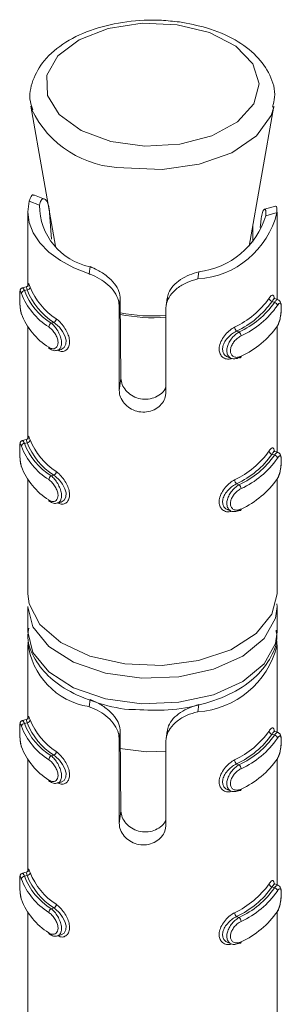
# Model space of a CAD drawing. Header units: millimetres. Extents: x -480 to 1549, y -2911 to -293.
# Tile 35 of 106: x -284.48 to -276.08, y -1755.77 to -1724.19. Entities that reach past the tile are written whole.
import ezdxf

# ---------------------------------------------------------------- set-up
doc = ezdxf.new("R2010")
doc.units = ezdxf.units.MM

msp = doc.modelspace()

# ---------------------------------------------------------------- linework, layer by layer
at = {"color": 7, "linetype": 'Continuous', "lineweight": 15}
for p, q in [((-284.116, -1726.969), (-283.327, -1731.453)), ((-284.094, -1727.068), (-284.116, -1726.969)), ((-277.107, -1731.453), (-276.319, -1726.969)), ((-283.68, -1729.945), (-284.002, -1729.816)), ((-284.171, -1730.009), (-283.841, -1730.141)), ((-276.268, -1730.174), (-276.619, -1730.27)), ((-284.217, -1730.358), (-284.217, -1732.721)), ((-283.456, -1731.23), (-283.517, -1730.385)), ((-276.217, -1730.381), (-276.581, -1730.48)), ((-276.217, -1733.162), (-276.217, -1730.362)), ((-276.988, -1730.777), (-276.988, -1731.331)), ((-276.741, -1730.702), (-276.753, -1730.857)), ((-282.252, -1732.346), (-282.219, -1732.114)), ((-278.763, -1732.509), (-278.731, -1732.277)), ((-284.27, -1732.759), (-284.388, -1732.792)), ((-284.238, -1732.861), (-284.323, -1732.884)), ((-281.282, -1733.4), (-281.247, -1733.148)), ((-281.282, -1736.09), (-281.282, -1733.4)), ((-281.247, -1733.148), (-281.227, -1735.699)), ((-279.745, -1733.128), (-279.78, -1733.376)), ((-276.377, -1733.228), (-276.3, -1733.259)), ((-276.18, -1733.177), (-276.289, -1733.133)), ((-279.787, -1733.47), (-279.787, -1736.16)), ((-284.217, -1734.044), (-284.217, -1737.621)), ((-283.381, -1733.904), (-283.466, -1733.927)), ((-276.217, -1738.061), (-276.217, -1734.031)), ((-277.514, -1734.178), (-277.437, -1734.209)), ((-283.267, -1734.799), (-283.148, -1734.767)), ((-277.797, -1735.012), (-277.687, -1735.056)), ((-281.282, -1736.09), (-281.227, -1735.699)), ((-284.27, -1737.658), (-284.388, -1737.691)), ((-284.238, -1737.76), (-284.323, -1737.783)), ((-276.377, -1738.127), (-276.3, -1738.158)), ((-276.18, -1738.076), (-276.289, -1738.032)), ((-284.217, -1738.943), (-284.217, -1742.606)), ((-283.381, -1738.803), (-283.466, -1738.826)), ((-277.514, -1739.078), (-277.437, -1739.108)), ((-276.217, -1742.606), (-276.217, -1738.93)), ((-283.267, -1739.699), (-283.148, -1739.666)), ((-277.797, -1739.911), (-277.687, -1739.955)), ((-284.217, -1743.014), (-284.217, -1743.83)), ((-276.22, -1742.931), (-276.217, -1743.014)), ((-276.217, -1743.83), (-276.217, -1743.014)), ((-284.217, -1744.239), (-284.217, -1746.603)), ((-276.217, -1747.043), (-276.217, -1744.243)), ((-282.252, -1746.227), (-282.219, -1745.996)), ((-278.763, -1746.39), (-278.731, -1746.159)), ((-284.27, -1746.64), (-284.388, -1746.673)), ((-284.238, -1746.742), (-284.323, -1746.765)), ((-281.282, -1747.281), (-281.247, -1747.03)), ((-281.282, -1749.971), (-281.282, -1747.281)), ((-281.247, -1747.03), (-281.227, -1749.581)), ((-279.745, -1747.009), (-279.78, -1747.257)), ((-276.377, -1747.109), (-276.3, -1747.14)), ((-276.18, -1747.058), (-276.289, -1747.014)), ((-279.787, -1747.351), (-279.787, -1750.041)), ((-284.217, -1747.925), (-284.217, -1751.502)), ((-283.381, -1747.785), (-283.466, -1747.808)), ((-276.217, -1751.942), (-276.217, -1747.912)), ((-277.514, -1748.059), (-277.437, -1748.09)), ((-283.267, -1748.681), (-283.148, -1748.648)), ((-277.797, -1748.893), (-277.687, -1748.937)), ((-281.282, -1749.971), (-281.227, -1749.581)), ((-284.27, -1751.54), (-284.388, -1751.572)), ((-284.238, -1751.641), (-284.323, -1751.664)), ((-276.377, -1752.009), (-276.3, -1752.039)), ((-276.18, -1751.957), (-276.289, -1751.914)), ((-284.217, -1752.824), (-284.217, -1756.487)), ((-283.381, -1752.684), (-283.466, -1752.708)), ((-277.514, -1752.959), (-277.437, -1752.989)), ((-276.217, -1756.487), (-276.217, -1752.811)), ((-283.267, -1753.58), (-283.148, -1753.547)), ((-277.797, -1753.792), (-277.687, -1753.836))]:
    msp.add_line(p, q, dxfattribs=at)
at = {"color": 7, "linetype": 'Continuous', "lineweight": 15, "flags": 128}
for points in [[(-279.419, -1724.353), (-280.544, -1724.307), (-281.632, -1724.475), (-282.568, -1724.838), (-283.249, -1725.357), (-283.601, -1725.975), (-283.586, -1726.625), (-283.207, -1727.238), (-282.503, -1727.746), (-281.552, -1728.095), (-280.456, -1728.246), (-279.334, -1728.184), (-278.308, -1727.915), (-277.489, -1727.469), (-276.965, -1726.893), (-276.794, -1726.25), (-276.994, -1725.609), (-277.543, -1725.041), (-278.382, -1724.607), (-279.419, -1724.353)], [(-284.171, -1730.009), (-284.217, -1730.351), (-284.175, -1730.693), (-284.045, -1731.027), (-283.831, -1731.347), (-283.538, -1731.645), (-283.171, -1731.915), (-282.739, -1732.15), (-282.252, -1732.346)], [(-276.286, -1733.14), (-276.309, -1733.137), (-276.353, -1733.188), (-276.377, -1733.228), (-276.377, -1733.228), (-276.377, -1733.228)], [(-283.148, -1734.766), (-283.051, -1734.709), (-282.995, -1734.603), (-282.988, -1734.474), (-283.025, -1734.336), (-283.098, -1734.196), (-283.202, -1734.06), (-283.326, -1733.944), (-283.381, -1733.904), (-283.381, -1733.904), (-283.381, -1733.904)], [(-277.372, -1734.988), (-277.373, -1735.003), (-277.377, -1735.016), (-277.383, -1735.026), (-277.391, -1735.033), (-277.401, -1735.036), (-277.412, -1735.036), (-277.424, -1735.032), (-277.437, -1735.025)], [(-276.286, -1738.039), (-276.309, -1738.036), (-276.353, -1738.087), (-276.377, -1738.127), (-276.377, -1738.127), (-276.377, -1738.127)], [(-283.148, -1739.666), (-283.051, -1739.608), (-282.995, -1739.503), (-282.988, -1739.373), (-283.025, -1739.235), (-283.098, -1739.095), (-283.202, -1738.959), (-283.326, -1738.843), (-283.381, -1738.803), (-283.381, -1738.803), (-283.381, -1738.803)], [(-277.372, -1739.887), (-277.373, -1739.902), (-277.377, -1739.915), (-277.383, -1739.925), (-277.391, -1739.932), (-277.401, -1739.935), (-277.412, -1739.935), (-277.424, -1739.932), (-277.437, -1739.925)], [(-284.217, -1742.606), (-284.177, -1742.931), (-283.831, -1743.595), (-283.159, -1744.17), (-282.221, -1744.604), (-281.102, -1744.858), (-279.903, -1744.908), (-278.733, -1744.75), (-277.697, -1744.399), (-276.888, -1743.885), (-276.379, -1743.257), (-276.217, -1742.606)], [(-276.286, -1747.021), (-276.309, -1747.018), (-276.353, -1747.069), (-276.377, -1747.109), (-276.377, -1747.109), (-276.377, -1747.109)], [(-281.264, -1747.57), (-280.403, -1747.673), (-279.787, -1747.659)], [(-283.148, -1748.648), (-283.051, -1748.59), (-282.995, -1748.485), (-282.988, -1748.355), (-283.025, -1748.217), (-283.098, -1748.077), (-283.202, -1747.941), (-283.326, -1747.825), (-283.381, -1747.785), (-283.381, -1747.785), (-283.381, -1747.785)], [(-277.372, -1748.869), (-277.373, -1748.884), (-277.377, -1748.897), (-277.383, -1748.907), (-277.391, -1748.914), (-277.401, -1748.917), (-277.412, -1748.917), (-277.424, -1748.914), (-277.437, -1748.907)], [(-276.286, -1751.92), (-276.309, -1751.917), (-276.353, -1751.968), (-276.377, -1752.009), (-276.377, -1752.009), (-276.377, -1752.009)], [(-283.148, -1753.547), (-283.051, -1753.489), (-282.995, -1753.384), (-282.988, -1753.254), (-283.025, -1753.116), (-283.098, -1752.976), (-283.202, -1752.84), (-283.326, -1752.724), (-283.381, -1752.684), (-283.381, -1752.684), (-283.381, -1752.684)], [(-277.372, -1753.768), (-277.373, -1753.783), (-277.377, -1753.796), (-277.383, -1753.806), (-277.391, -1753.813), (-277.401, -1753.817), (-277.412, -1753.817), (-277.424, -1753.813), (-277.437, -1753.806)]]:
    msp.add_lwpolyline(points, dxfattribs=at)
at = {"color": 8, "linetype": 'Continuous', "lineweight": 15, "flags": 128}
for points in [[(-276.323, -1726.995), (-276.407, -1727.268), (-276.875, -1727.922), (-277.671, -1728.46), (-278.716, -1728.83), (-279.908, -1728.996), (-281.13, -1728.941)], [(-284.387, -1732.798), (-284.371, -1732.798), (-284.336, -1732.854), (-284.323, -1732.884), (-284.323, -1732.884), (-284.323, -1732.884)], [(-284.387, -1737.697), (-284.371, -1737.697), (-284.336, -1737.753), (-284.323, -1737.783), (-284.323, -1737.783), (-284.323, -1737.783)], [(-276.217, -1743.014), (-276.269, -1743.383), (-276.632, -1744.038), (-277.315, -1744.603), (-278.255, -1745.026), (-279.369, -1745.271), (-280.559, -1745.315), (-281.719, -1745.154), (-282.745, -1744.804), (-283.546, -1744.294), (-284.052, -1743.671), (-284.217, -1743.024)], [(-284.217, -1743.83), (-284.052, -1744.487), (-283.546, -1745.111), (-282.745, -1745.62), (-281.719, -1745.971), (-280.559, -1746.131), (-279.369, -1746.087), (-278.255, -1745.843), (-277.315, -1745.419), (-276.632, -1744.855), (-276.269, -1744.199), (-276.217, -1743.83)], [(-284.387, -1746.679), (-284.371, -1746.679), (-284.336, -1746.735), (-284.323, -1746.765), (-284.323, -1746.765), (-284.323, -1746.765)], [(-284.387, -1751.578), (-284.371, -1751.578), (-284.336, -1751.634), (-284.323, -1751.664), (-284.323, -1751.664), (-284.323, -1751.664)]]:
    msp.add_lwpolyline(points, dxfattribs=at)
at = {"color": 8, "linetype": 'Continuous', "lineweight": 15}
for centre, radius, start, end in [((-281.13, -1725.658), 3.282, 205.4321, 269.9984), ((-280.217, -1728.675), 5.077, 258.2002, 274.86), ((-280.217, -1728.612), 5.085, 258.2431, 274.8539)]:
    msp.add_arc(centre, radius, start, end, dxfattribs=at)
at = {"color": 7, "linetype": 'Continuous', "lineweight": 15}
for centre, radius, start, end in [((-281.832, -1730.144), 2.009, 179.9184, 258.8843), ((-278.931, -1729.721), 2.792, 273.4424, 346.3433), ((-279.018, -1729.749), 2.545, 276.4826, 343.3028), ((-284.244, -1732.756), 0.104, 273.1711, 353.7431), ((-282.144, -1731.981), 2.146, 201.5262, 237.2758), ((-284.318, -1732.987), 0.104, 92.542, 173.7612), ((-282.411, -1732.221), 2.147, 200.5911, 238.211), ((-282.363, -1732.148), 2.093, 200.5897, 238.2133), ((-282.192, -1732.054), 2.199, 201.5268, 237.2762), ((-278.766, -1731.507), 2.809, 294.9865, 324.7987), ((-278.73, -1731.568), 2.88, 294.9902, 324.7957), ((-278.56, -1731.711), 2.739, 294.2026, 325.5832), ((-278.523, -1731.772), 2.809, 294.2036, 325.5826), ((-276.356, -1733.115), 0.115, 185.5913, 259.586), ((-276.32, -1733.371), 0.114, 5.6352, 80.2189), ((-282.411, -1732.874), 2.147, 200.5911, 238.211), ((-283.399, -1734.054), 0.144, 117.8164, 176.7658), ((-283.446, -1733.777), 0.142, 297.1347, 356.6689), ((-278.523, -1732.426), 2.809, 294.2036, 325.5826), ((-277.416, -1734.047), 0.163, 182.1529, 233.4536), ((-277.537, -1734.34), 0.165, 2.0502, 52.6707), ((-283.491, -1734.703), 0.0516, 175.3733, 235.5816), ((-284.318, -1737.887), 0.104, 92.571, 173.7473), ((-282.363, -1737.047), 2.093, 200.5897, 238.2133), ((-284.244, -1737.656), 0.104, 273.1507, 353.7485), ((-282.192, -1736.953), 2.199, 201.5268, 237.2762), ((-282.144, -1736.88), 2.146, 201.5262, 237.2758), ((-282.411, -1737.12), 2.147, 200.5911, 238.211), ((-278.766, -1736.406), 2.809, 294.9865, 324.7987), ((-278.73, -1736.467), 2.88, 294.9902, 324.7957), ((-276.356, -1738.014), 0.115, 185.5856, 259.6052), ((-278.56, -1736.61), 2.739, 294.2026, 325.5832), ((-278.523, -1736.672), 2.809, 294.2036, 325.5826), ((-276.32, -1738.271), 0.114, 5.6489, 80.1915), ((-282.411, -1737.773), 2.147, 200.5911, 238.211), ((-283.446, -1738.677), 0.142, 297.118, 356.6748), ((-283.399, -1738.953), 0.144, 117.8398, 176.7531), ((-277.416, -1738.946), 0.163, 182.1471, 233.4686), ((-278.523, -1737.325), 2.809, 294.2036, 325.5826), ((-277.537, -1739.24), 0.165, 2.0621, 52.6499), ((-283.491, -1739.603), 0.0517, 175.3965, 235.5352), ((-281.887, -1743.913), 2.342, 186.1739, 261.0324), ((-278.931, -1743.603), 2.792, 273.4424, 346.3433), ((-284.244, -1746.638), 0.104, 273.1507, 353.7485), ((-282.144, -1745.862), 2.146, 201.5262, 237.2758), ((-284.318, -1746.869), 0.104, 92.5505, 173.7526), ((-282.411, -1746.102), 2.147, 200.5911, 238.211), ((-282.363, -1746.029), 2.093, 200.5897, 238.2133), ((-282.192, -1745.935), 2.199, 201.5268, 237.2762), ((-278.766, -1745.388), 2.809, 294.9865, 324.7987), ((-278.73, -1745.449), 2.88, 294.9902, 324.7957), ((-278.56, -1745.592), 2.739, 294.2026, 325.5832), ((-278.523, -1745.654), 2.809, 294.2036, 325.5826), ((-276.356, -1746.996), 0.115, 185.5856, 259.6052), ((-276.32, -1747.252), 0.114, 5.6433, 80.2108), ((-282.411, -1746.755), 2.147, 200.5911, 238.211), ((-283.399, -1747.935), 0.144, 117.8232, 176.759), ((-283.446, -1747.659), 0.142, 297.118, 356.6748), ((-277.416, -1747.928), 0.163, 182.1471, 233.4686), ((-278.523, -1746.307), 2.809, 294.2036, 325.5826), ((-277.537, -1748.222), 0.165, 2.0563, 52.6647), ((-283.491, -1748.585), 0.0516, 175.3621, 235.5929), ((-284.318, -1751.768), 0.104, 92.542, 173.7612), ((-282.363, -1750.928), 2.093, 200.5897, 238.2133), ((-284.244, -1751.537), 0.104, 273.1711, 353.7431), ((-282.192, -1750.834), 2.199, 201.5268, 237.2762), ((-282.144, -1750.761), 2.146, 201.5262, 237.2758), ((-282.411, -1751.001), 2.147, 200.5911, 238.211), ((-278.766, -1750.288), 2.809, 294.9865, 324.7987), ((-278.73, -1750.348), 2.88, 294.9902, 324.7957), ((-278.56, -1750.491), 2.739, 294.2026, 325.5832), ((-276.356, -1751.896), 0.115, 185.5913, 259.586), ((-276.32, -1752.152), 0.114, 5.6352, 80.2189), ((-278.523, -1750.553), 2.809, 294.2036, 325.5826), ((-282.411, -1751.655), 2.147, 200.5911, 238.211), ((-283.446, -1752.558), 0.142, 297.1347, 356.6689), ((-283.399, -1752.835), 0.144, 117.8164, 176.7658), ((-277.416, -1752.828), 0.163, 182.1529, 233.4536), ((-277.537, -1753.121), 0.165, 2.0502, 52.6707), ((-278.523, -1751.206), 2.809, 294.2036, 325.5826), ((-283.491, -1753.484), 0.0516, 175.3733, 235.5816)]:
    msp.add_arc(centre, radius, start, end, dxfattribs=at)
for points, knots in [([(-279.351, -1724.266), (-279.543, -1724.245), (-280.1, -1724.184), (-281.051, -1724.23), (-282.113, -1724.467), (-283.033, -1724.89), (-283.709, -1725.456), (-284.082, -1726.12), (-284.197, -1726.691), (-284.087, -1726.994), (-284.056, -1727.08)], [0, 0, 0, 0, 0.079004, 0.228625, 0.379186, 0.531246, 0.685745, 0.819746, 0.949312, 1, 1, 1, 1]), ([(-276.359, -1726.996), (-276.331, -1726.89), (-276.24, -1726.549), (-276.415, -1725.955), (-276.852, -1725.328), (-277.547, -1724.812), (-278.402, -1724.44), (-279.054, -1724.321), (-279.351, -1724.266)], [0, 0, 0, 0, 0.081734, 0.264717, 0.4449, 0.634146, 0.832975, 1, 1, 1, 1]), ([(-284.171, -1730.009), (-284.16, -1729.973), (-284.126, -1729.868), (-284.063, -1729.79), (-284.019, -1729.821), (-284.008, -1729.83)], [0, 0, 0, 0, 0.277273, 0.811253, 1, 1, 1, 1]), ([(-283.517, -1730.385), (-283.527, -1730.299), (-283.549, -1730.127), (-283.627, -1729.971), (-283.715, -1729.92), (-283.797, -1729.974), (-283.826, -1730.085), (-283.841, -1730.141)], [0, 0, 0, 0, 0.20131, 0.402867, 0.601706, 0.799279, 1, 1, 1, 1]), ([(-276.266, -1730.183), (-276.262, -1730.18), (-276.245, -1730.159), (-276.221, -1730.225), (-276.219, -1730.331), (-276.217, -1730.381)], [0, 0, 0, 0, 0.110805, 0.582854, 1, 1, 1, 1]), ([(-276.581, -1730.48), (-276.578, -1730.418), (-276.572, -1730.295), (-276.616, -1730.249), (-276.672, -1730.326), (-276.718, -1730.487), (-276.734, -1730.637), (-276.741, -1730.702)], [0, 0, 0, 0, 0.2225882, 0.4461864, 0.6507855, 0.8481653, 1, 1, 1, 1]), ([(-282.219, -1732.114), (-282.14, -1732.148), (-281.953, -1732.226), (-281.665, -1732.411), (-281.424, -1732.653), (-281.275, -1732.905), (-281.256, -1733.069), (-281.247, -1733.148)], [0, 0, 0, 0, 0.173199, 0.407724, 0.615905, 0.813564, 1, 1, 1, 1]), ([(-281.282, -1733.4), (-281.287, -1733.334), (-281.3, -1733.178), (-281.422, -1732.929), (-281.637, -1732.686), (-281.914, -1732.489), (-282.127, -1732.389), (-282.238, -1732.35), (-282.252, -1732.346)], [0, 0, 0, 0, 0.147077, 0.351354, 0.555295, 0.760043, 0.971375, 1, 1, 1, 1]), ([(-279.733, -1733.13), (-279.726, -1733.075), (-279.707, -1732.935), (-279.558, -1732.723), (-279.322, -1732.522), (-279.031, -1732.368), (-278.831, -1732.308), (-278.731, -1732.277)], [0, 0, 0, 0, 0.141252, 0.357963, 0.571763, 0.784193, 1, 1, 1, 1]), ([(-284.211, -1732.746), (-284.21, -1732.73), (-284.208, -1732.704), (-284.206, -1732.698), (-284.211, -1732.714), (-284.227, -1732.736), (-284.249, -1732.754), (-284.265, -1732.757), (-284.27, -1732.757)], [0, 0, 0, 0, 0.34932, 0.575792, 0.714481, 0.825487, 0.953202, 1, 1, 1, 1]), ([(-284.238, -1732.861), (-284.238, -1732.861), (-284.251, -1732.83), (-284.258, -1732.782), (-284.268, -1732.749), (-284.269, -1732.759), (-284.269, -1732.76)], [0, 0, 0, 0, 0.000202, 0.47045, 0.993612, 1, 1, 1, 1]), ([(-284.21, -1732.745), (-284.21, -1732.729), (-284.208, -1732.672), (-284.198, -1732.648), (-284.176, -1732.67), (-284.152, -1732.736), (-284.14, -1732.768)], [0, 0, 0, 0, 0.122494, 0.4296367, 0.7303923, 1, 1, 1, 1]), ([(-278.763, -1732.509), (-278.879, -1732.541), (-279.11, -1732.607), (-279.427, -1732.795), (-279.657, -1733.032), (-279.771, -1733.266), (-279.782, -1733.413), (-279.787, -1733.47)], [0, 0, 0, 0, 0.227111, 0.454907, 0.667258, 0.872131, 1, 1, 1, 1]), ([(-284.388, -1732.793), (-284.389, -1732.793), (-284.404, -1732.794), (-284.426, -1732.81), (-284.448, -1732.833), (-284.46, -1732.857), (-284.468, -1732.884), (-284.475, -1732.928), (-284.478, -1733.01), (-284.477, -1733.148), (-284.471, -1733.3), (-284.458, -1733.457), (-284.44, -1733.578), (-284.423, -1733.629), (-284.417, -1733.644)], [0, 0, 0, 0, 0.005819, 0.043097, 0.075153, 0.106574, 0.142653, 0.213765, 0.366799, 0.496305, 0.631097, 0.772677, 0.930112, 1, 1, 1, 1]), ([(-284.421, -1732.976), (-284.424, -1732.967), (-284.436, -1732.932), (-284.452, -1732.895), (-284.466, -1732.891), (-284.474, -1732.929), (-284.477, -1733.005), (-284.477, -1733.115), (-284.473, -1733.253), (-284.463, -1733.398), (-284.447, -1733.533), (-284.43, -1733.597), (-284.421, -1733.629)], [0, 0, 0, 0, 0.037291, 0.149831, 0.25629, 0.356427, 0.453443, 0.553203, 0.66, 0.772411, 0.885918, 1, 1, 1, 1]), ([(-276.471, -1733.126), (-276.46, -1733.11), (-276.425, -1733.059), (-276.376, -1733.015), (-276.335, -1733.027), (-276.313, -1733.077), (-276.308, -1733.138), (-276.306, -1733.157)], [0, 0, 0, 0, 0.121529, 0.390905, 0.646896, 0.888412, 1, 1, 1, 1]), ([(-276.215, -1734.038), (-276.205, -1734.024), (-276.171, -1733.974), (-276.13, -1733.843), (-276.096, -1733.675), (-276.079, -1733.511), (-276.079, -1733.367), (-276.092, -1733.278), (-276.125, -1733.208), (-276.164, -1733.187), (-276.18, -1733.179)], [0, 0, 0, 0, 0.07009, 0.244465, 0.398444, 0.539873, 0.689518, 0.85008, 0.937973, 1, 1, 1, 1]), ([(-276.206, -1734.013), (-276.201, -1734.004), (-276.179, -1733.967), (-276.145, -1733.882), (-276.113, -1733.754), (-276.092, -1733.622), (-276.082, -1733.497), (-276.082, -1733.388), (-276.094, -1733.31), (-276.12, -1733.277), (-276.157, -1733.291), (-276.19, -1733.337), (-276.206, -1733.36)], [0, 0, 0, 0, 0.0372793, 0.1498261, 0.2562866, 0.3564254, 0.4534442, 0.5532056, 0.6600051, 0.7724204, 0.8859183, 1, 1, 1, 1]), ([(-283.542, -1734.699), (-283.532, -1734.706), (-283.49, -1734.733), (-283.417, -1734.754), (-283.335, -1734.74), (-283.276, -1734.688), (-283.244, -1734.605), (-283.246, -1734.494), (-283.283, -1734.366), (-283.354, -1734.238), (-283.445, -1734.123), (-283.51, -1734.072), (-283.542, -1734.046)], [0, 0, 0, 0, 0.037296, 0.149821, 0.256286, 0.356423, 0.453444, 0.553205, 0.659997, 0.772404, 0.885916, 1, 1, 1, 1]), ([(-277.514, -1734.178), (-277.514, -1734.178), (-277.552, -1734.201), (-277.651, -1734.251), (-277.783, -1734.369), (-277.896, -1734.514), (-277.961, -1734.667), (-277.969, -1734.808), (-277.924, -1734.918), (-277.862, -1734.987), (-277.809, -1735.002), (-277.794, -1735.006)], [0, 0, 0, 0, 0.000048, 0.131363, 0.27747, 0.424937, 0.566191, 0.696483, 0.821037, 0.949272, 1, 1, 1, 1]), ([(-277.437, -1735.025), (-277.437, -1735.025), (-277.479, -1735.05), (-277.569, -1735.079), (-277.688, -1735.066), (-277.78, -1734.998), (-277.829, -1734.887), (-277.83, -1734.752), (-277.789, -1734.608), (-277.713, -1734.464), (-277.606, -1734.333), (-277.508, -1734.251), (-277.451, -1734.217), (-277.437, -1734.209), (-277.437, -1734.209)], [0, 0, 0, 0, 0.000038, 0.112216, 0.224487, 0.33709, 0.445585, 0.547534, 0.646175, 0.746786, 0.852428, 0.963253, 0.999962, 1, 1, 1, 1]), ([(-277.372, -1734.334), (-277.384, -1734.341), (-277.434, -1734.367), (-277.519, -1734.432), (-277.612, -1734.535), (-277.68, -1734.648), (-277.716, -1734.764), (-277.715, -1734.873), (-277.672, -1734.963), (-277.591, -1735.017), (-277.486, -1735.031), (-277.41, -1735.002), (-277.372, -1734.988)], [0, 0, 0, 0, 0.037283, 0.149825, 0.256288, 0.356429, 0.453445, 0.553206, 0.66, 0.772415, 0.885915, 1, 1, 1, 1]), ([(-283.516, -1734.742), (-283.498, -1734.755), (-283.444, -1734.795), (-283.351, -1734.819), (-283.29, -1734.8), (-283.27, -1734.793)], [0, 0, 0, 0, 0.25721, 0.758583, 1, 1, 1, 1]), ([(-281.227, -1735.699), (-281.219, -1735.765), (-281.202, -1735.895), (-281.079, -1736.088), (-280.896, -1736.247), (-280.663, -1736.35), (-280.41, -1736.378), (-280.162, -1736.33), (-279.955, -1736.211), (-279.823, -1736.082), (-279.794, -1735.995), (-279.787, -1735.973)], [0, 0, 0, 0, 0.118324, 0.236702, 0.356137, 0.477395, 0.598177, 0.717726, 0.837803, 0.959124, 1, 1, 1, 1]), ([(-279.787, -1736.16), (-279.79, -1736.203), (-279.799, -1736.314), (-279.885, -1736.489), (-280.051, -1736.652), (-280.274, -1736.759), (-280.526, -1736.792), (-280.776, -1736.745), (-280.999, -1736.627), (-281.17, -1736.453), (-281.267, -1736.263), (-281.277, -1736.141), (-281.282, -1736.09)], [0, 0, 0, 0, 0.067537, 0.172847, 0.279379, 0.387323, 0.494682, 0.60041, 0.705955, 0.813032, 0.921036, 1, 1, 1, 1]), ([(-284.388, -1737.692), (-284.389, -1737.692), (-284.404, -1737.694), (-284.426, -1737.709), (-284.448, -1737.732), (-284.46, -1737.757), (-284.468, -1737.783), (-284.475, -1737.827), (-284.478, -1737.91), (-284.477, -1738.047), (-284.471, -1738.199), (-284.458, -1738.356), (-284.44, -1738.477), (-284.423, -1738.528), (-284.417, -1738.544)], [0, 0, 0, 0, 0.005828, 0.043089, 0.075144, 0.10659, 0.142668, 0.213755, 0.366813, 0.496317, 0.631084, 0.77268, 0.930112, 1, 1, 1, 1]), ([(-284.421, -1737.875), (-284.424, -1737.867), (-284.436, -1737.832), (-284.452, -1737.795), (-284.466, -1737.79), (-284.474, -1737.828), (-284.477, -1737.904), (-284.477, -1738.014), (-284.473, -1738.152), (-284.463, -1738.297), (-284.447, -1738.432), (-284.43, -1738.496), (-284.421, -1738.529)], [0, 0, 0, 0, 0.037291, 0.149831, 0.256277, 0.356414, 0.453452, 0.553211, 0.659987, 0.772415, 0.885922, 1, 1, 1, 1]), ([(-284.211, -1737.645), (-284.21, -1737.629), (-284.208, -1737.604), (-284.206, -1737.598), (-284.211, -1737.613), (-284.227, -1737.635), (-284.249, -1737.653), (-284.265, -1737.656), (-284.27, -1737.657)], [0, 0, 0, 0, 0.349326, 0.575801, 0.714492, 0.825501, 0.953214, 1, 1, 1, 1]), ([(-284.238, -1737.76), (-284.238, -1737.76), (-284.251, -1737.729), (-284.258, -1737.681), (-284.268, -1737.648), (-284.269, -1737.659), (-284.269, -1737.659)], [0, 0, 0, 0, 0.000202, 0.470457, 0.993612, 1, 1, 1, 1]), ([(-284.21, -1737.645), (-284.21, -1737.628), (-284.208, -1737.571), (-284.198, -1737.547), (-284.176, -1737.569), (-284.152, -1737.636), (-284.14, -1737.667)], [0, 0, 0, 0, 0.122496, 0.429645, 0.730387, 1, 1, 1, 1]), ([(-276.471, -1738.026), (-276.46, -1738.01), (-276.425, -1737.958), (-276.376, -1737.915), (-276.335, -1737.927), (-276.313, -1737.977), (-276.308, -1738.037), (-276.306, -1738.056)], [0, 0, 0, 0, 0.121533, 0.390917, 0.646917, 0.888409, 1, 1, 1, 1]), ([(-276.215, -1738.938), (-276.205, -1738.923), (-276.171, -1738.873), (-276.13, -1738.742), (-276.096, -1738.574), (-276.079, -1738.411), (-276.079, -1738.266), (-276.092, -1738.177), (-276.125, -1738.107), (-276.164, -1738.086), (-276.18, -1738.078)], [0, 0, 0, 0, 0.070092, 0.244479, 0.398461, 0.539892, 0.68954, 0.850078, 0.937972, 1, 1, 1, 1]), ([(-276.206, -1738.913), (-276.201, -1738.903), (-276.179, -1738.866), (-276.145, -1738.781), (-276.113, -1738.653), (-276.092, -1738.521), (-276.082, -1738.396), (-276.082, -1738.287), (-276.094, -1738.209), (-276.12, -1738.177), (-276.157, -1738.19), (-276.19, -1738.236), (-276.206, -1738.259)], [0, 0, 0, 0, 0.037278, 0.14983, 0.256277, 0.356415, 0.453455, 0.553216, 0.659994, 0.772425, 0.885923, 1, 1, 1, 1]), ([(-283.542, -1739.599), (-283.532, -1739.605), (-283.49, -1739.632), (-283.417, -1739.653), (-283.335, -1739.639), (-283.276, -1739.587), (-283.244, -1739.504), (-283.246, -1739.394), (-283.283, -1739.265), (-283.354, -1739.137), (-283.445, -1739.022), (-283.51, -1738.971), (-283.542, -1738.945)], [0, 0, 0, 0, 0.037295, 0.149825, 0.256277, 0.356413, 0.453455, 0.553215, 0.659985, 0.772409, 0.885921, 1, 1, 1, 1]), ([(-277.514, -1739.078), (-277.514, -1739.078), (-277.552, -1739.1), (-277.651, -1739.151), (-277.783, -1739.269), (-277.896, -1739.413), (-277.961, -1739.566), (-277.969, -1739.707), (-277.924, -1739.818), (-277.862, -1739.887), (-277.809, -1739.901), (-277.794, -1739.905)], [0, 0, 0, 0, 0.000048, 0.131365, 0.277472, 0.424922, 0.566174, 0.69649, 0.821044, 0.949259, 1, 1, 1, 1]), ([(-277.437, -1739.925), (-277.437, -1739.925), (-277.479, -1739.949), (-277.569, -1739.978), (-277.688, -1739.966), (-277.78, -1739.898), (-277.829, -1739.786), (-277.83, -1739.651), (-277.789, -1739.507), (-277.713, -1739.364), (-277.606, -1739.232), (-277.508, -1739.15), (-277.451, -1739.116), (-277.437, -1739.108), (-277.437, -1739.108)], [0, 0, 0, 0, 0.000038, 0.112215, 0.224486, 0.337103, 0.44558, 0.547547, 0.646171, 0.746797, 0.852428, 0.963252, 0.999962, 1, 1, 1, 1]), ([(-277.372, -1739.234), (-277.384, -1739.24), (-277.434, -1739.266), (-277.519, -1739.331), (-277.612, -1739.434), (-277.68, -1739.548), (-277.716, -1739.663), (-277.715, -1739.772), (-277.672, -1739.862), (-277.591, -1739.917), (-277.486, -1739.93), (-277.41, -1739.901), (-277.372, -1739.887)], [0, 0, 0, 0, 0.037283, 0.149824, 0.256275, 0.356415, 0.453454, 0.553215, 0.659987, 0.772419, 0.885919, 1, 1, 1, 1]), ([(-283.516, -1739.641), (-283.498, -1739.655), (-283.444, -1739.694), (-283.351, -1739.718), (-283.29, -1739.699), (-283.27, -1739.693)], [0, 0, 0, 0, 0.2572088, 0.7585827, 1, 1, 1, 1]), ([(-284.182, -1743.71), (-284.196, -1743.78), (-284.257, -1744.09), (-284.054, -1744.643), (-283.592, -1745.264), (-282.868, -1745.78), (-281.929, -1746.139), (-281.183, -1746.321), (-280.782, -1746.322), (-280.756, -1746.322)], [0, 0, 0, 0, 0.052727, 0.231136, 0.408199, 0.594819, 0.789944, 0.986327, 1, 1, 1, 1]), ([(-280.756, -1746.322), (-280.407, -1746.338), (-279.681, -1746.369), (-278.602, -1746.177), (-277.623, -1745.81), (-276.859, -1745.286), (-276.392, -1744.656), (-276.183, -1744.125), (-276.237, -1743.836), (-276.248, -1743.777)], [0, 0, 0, 0, 0.155606, 0.323311, 0.492267, 0.663638, 0.816722, 0.962319, 1, 1, 1, 1]), ([(-276.253, -1744.062), (-276.242, -1744.076), (-276.22, -1744.103), (-276.218, -1744.209), (-276.217, -1744.262)], [0, 0, 0, 0, 0.502542, 1, 1, 1, 1]), ([(-282.219, -1745.996), (-282.14, -1746.029), (-281.953, -1746.107), (-281.665, -1746.293), (-281.424, -1746.534), (-281.275, -1746.786), (-281.256, -1746.95), (-281.247, -1747.03)], [0, 0, 0, 0, 0.173203, 0.407722, 0.615904, 0.81358, 1, 1, 1, 1]), ([(-281.282, -1747.281), (-281.287, -1747.216), (-281.3, -1747.059), (-281.422, -1746.81), (-281.637, -1746.567), (-281.914, -1746.37), (-282.127, -1746.27), (-282.238, -1746.231), (-282.252, -1746.227)], [0, 0, 0, 0, 0.147077, 0.351354, 0.555295, 0.760043, 0.971375, 1, 1, 1, 1]), ([(-279.733, -1747.012), (-279.726, -1746.956), (-279.707, -1746.816), (-279.558, -1746.604), (-279.322, -1746.404), (-279.031, -1746.249), (-278.831, -1746.189), (-278.731, -1746.159)], [0, 0, 0, 0, 0.141271, 0.357963, 0.571763, 0.784192, 1, 1, 1, 1]), ([(-284.388, -1746.674), (-284.389, -1746.674), (-284.404, -1746.675), (-284.426, -1746.691), (-284.448, -1746.714), (-284.46, -1746.739), (-284.468, -1746.765), (-284.475, -1746.809), (-284.478, -1746.892), (-284.477, -1747.029), (-284.471, -1747.181), (-284.458, -1747.338), (-284.44, -1747.459), (-284.423, -1747.51), (-284.417, -1747.526)], [0, 0, 0, 0, 0.005819, 0.043096, 0.075151, 0.106597, 0.142674, 0.213761, 0.366792, 0.496321, 0.631087, 0.772682, 0.930113, 1, 1, 1, 1]), ([(-284.211, -1746.627), (-284.21, -1746.611), (-284.208, -1746.586), (-284.206, -1746.58), (-284.211, -1746.595), (-284.227, -1746.617), (-284.249, -1746.635), (-284.265, -1746.638), (-284.27, -1746.639)], [0, 0, 0, 0, 0.349317, 0.575841, 0.7145, 0.825505, 0.953215, 1, 1, 1, 1]), ([(-284.238, -1746.742), (-284.238, -1746.742), (-284.251, -1746.711), (-284.258, -1746.663), (-284.268, -1746.63), (-284.269, -1746.641), (-284.269, -1746.641)], [0, 0, 0, 0, 0.000202, 0.47045, 0.993612, 1, 1, 1, 1]), ([(-284.21, -1746.626), (-284.21, -1746.61), (-284.208, -1746.553), (-284.198, -1746.529), (-284.176, -1746.551), (-284.152, -1746.618), (-284.14, -1746.649)], [0, 0, 0, 0, 0.122495, 0.42964, 0.730397, 1, 1, 1, 1]), ([(-278.763, -1746.39), (-278.879, -1746.423), (-279.11, -1746.488), (-279.427, -1746.676), (-279.657, -1746.913), (-279.771, -1747.148), (-279.782, -1747.295), (-279.787, -1747.351)], [0, 0, 0, 0, 0.227111, 0.454907, 0.667258, 0.872131, 1, 1, 1, 1]), ([(-284.421, -1746.857), (-284.424, -1746.849), (-284.436, -1746.814), (-284.452, -1746.777), (-284.466, -1746.772), (-284.474, -1746.81), (-284.477, -1746.886), (-284.477, -1746.996), (-284.473, -1747.134), (-284.463, -1747.279), (-284.447, -1747.414), (-284.43, -1747.478), (-284.421, -1747.511)], [0, 0, 0, 0, 0.0372929, 0.1498269, 0.2562866, 0.3564236, 0.4534406, 0.5532008, 0.659998, 0.7724103, 0.8859177, 1, 1, 1, 1]), ([(-276.471, -1747.008), (-276.46, -1746.992), (-276.425, -1746.94), (-276.376, -1746.897), (-276.335, -1746.909), (-276.313, -1746.958), (-276.308, -1747.019), (-276.306, -1747.038)], [0, 0, 0, 0, 0.121532, 0.390901, 0.646921, 0.88841, 1, 1, 1, 1]), ([(-276.215, -1747.919), (-276.205, -1747.905), (-276.171, -1747.855), (-276.13, -1747.724), (-276.096, -1747.556), (-276.079, -1747.393), (-276.079, -1747.248), (-276.092, -1747.159), (-276.125, -1747.089), (-276.164, -1747.068), (-276.18, -1747.06)], [0, 0, 0, 0, 0.070092, 0.244467, 0.398446, 0.539875, 0.68952, 0.850056, 0.937973, 1, 1, 1, 1]), ([(-276.206, -1747.895), (-276.201, -1747.885), (-276.179, -1747.848), (-276.145, -1747.763), (-276.113, -1747.635), (-276.092, -1747.503), (-276.082, -1747.378), (-276.082, -1747.269), (-276.094, -1747.191), (-276.12, -1747.159), (-276.157, -1747.172), (-276.19, -1747.218), (-276.206, -1747.241)], [0, 0, 0, 0, 0.037278, 0.149829, 0.256276, 0.356432, 0.45345, 0.55321, 0.660009, 0.772423, 0.885919, 1, 1, 1, 1]), ([(-283.542, -1748.58), (-283.532, -1748.587), (-283.49, -1748.614), (-283.417, -1748.635), (-283.335, -1748.621), (-283.276, -1748.569), (-283.244, -1748.486), (-283.246, -1748.376), (-283.283, -1748.247), (-283.354, -1748.119), (-283.445, -1748.004), (-283.51, -1747.953), (-283.542, -1747.927)], [0, 0, 0, 0, 0.037295, 0.149825, 0.256276, 0.35643, 0.45345, 0.553209, 0.66, 0.772407, 0.885917, 1, 1, 1, 1]), ([(-277.514, -1748.059), (-277.514, -1748.059), (-277.552, -1748.082), (-277.651, -1748.132), (-277.783, -1748.251), (-277.896, -1748.395), (-277.961, -1748.548), (-277.969, -1748.689), (-277.924, -1748.799), (-277.862, -1748.869), (-277.809, -1748.883), (-277.794, -1748.887)], [0, 0, 0, 0, 0.000048, 0.131362, 0.27747, 0.424937, 0.56619, 0.696506, 0.821038, 0.949273, 1, 1, 1, 1]), ([(-277.437, -1748.907), (-277.437, -1748.907), (-277.479, -1748.931), (-277.569, -1748.96), (-277.688, -1748.947), (-277.78, -1748.88), (-277.829, -1748.768), (-277.83, -1748.633), (-277.789, -1748.489), (-277.713, -1748.346), (-277.606, -1748.214), (-277.508, -1748.132), (-277.451, -1748.098), (-277.437, -1748.09), (-277.437, -1748.09)], [0, 0, 0, 0, 0.000038, 0.112212, 0.224492, 0.337095, 0.445589, 0.547538, 0.646161, 0.746787, 0.852429, 0.963254, 0.999962, 1, 1, 1, 1]), ([(-277.372, -1748.216), (-277.384, -1748.222), (-277.434, -1748.248), (-277.519, -1748.313), (-277.612, -1748.416), (-277.68, -1748.53), (-277.716, -1748.645), (-277.715, -1748.754), (-277.672, -1748.844), (-277.591, -1748.898), (-277.486, -1748.912), (-277.41, -1748.883), (-277.372, -1748.869)], [0, 0, 0, 0, 0.037284, 0.14982, 0.256284, 0.356425, 0.453443, 0.553204, 0.659998, 0.772414, 0.885915, 1, 1, 1, 1]), ([(-283.516, -1748.623), (-283.498, -1748.636), (-283.444, -1748.676), (-283.351, -1748.7), (-283.29, -1748.681), (-283.27, -1748.674)], [0, 0, 0, 0, 0.25721, 0.758583, 1, 1, 1, 1]), ([(-281.227, -1749.581), (-281.219, -1749.646), (-281.202, -1749.777), (-281.079, -1749.969), (-280.896, -1750.128), (-280.663, -1750.231), (-280.41, -1750.259), (-280.162, -1750.211), (-279.956, -1750.092), (-279.828, -1749.971), (-279.801, -1749.892), (-279.796, -1749.879)], [0, 0, 0, 0, 0.120219, 0.240507, 0.361845, 0.485046, 0.607763, 0.729232, 0.851224, 0.974489, 1, 1, 1, 1]), ([(-279.787, -1750.041), (-279.79, -1750.084), (-279.799, -1750.196), (-279.885, -1750.37), (-280.051, -1750.534), (-280.274, -1750.641), (-280.526, -1750.673), (-280.776, -1750.626), (-280.999, -1750.508), (-281.17, -1750.334), (-281.267, -1750.144), (-281.277, -1750.022), (-281.282, -1749.971)], [0, 0, 0, 0, 0.067549, 0.172848, 0.279379, 0.387324, 0.494682, 0.600411, 0.705955, 0.813032, 0.921036, 1, 1, 1, 1]), ([(-284.388, -1751.573), (-284.389, -1751.573), (-284.404, -1751.575), (-284.426, -1751.59), (-284.448, -1751.614), (-284.46, -1751.638), (-284.468, -1751.665), (-284.475, -1751.709), (-284.478, -1751.791), (-284.477, -1751.929), (-284.471, -1752.08), (-284.458, -1752.238), (-284.44, -1752.359), (-284.423, -1752.409), (-284.417, -1752.425)], [0, 0, 0, 0, 0.005819, 0.043097, 0.075153, 0.106574, 0.142653, 0.213765, 0.366799, 0.496305, 0.631097, 0.772677, 0.930112, 1, 1, 1, 1]), ([(-284.421, -1751.757), (-284.424, -1751.748), (-284.436, -1751.713), (-284.452, -1751.676), (-284.466, -1751.672), (-284.474, -1751.709), (-284.477, -1751.785), (-284.477, -1751.896), (-284.473, -1752.033), (-284.463, -1752.178), (-284.447, -1752.314), (-284.43, -1752.378), (-284.421, -1752.41)], [0, 0, 0, 0, 0.037291, 0.14983, 0.256276, 0.35643, 0.453446, 0.553205, 0.660001, 0.772413, 0.885919, 1, 1, 1, 1]), ([(-284.211, -1751.526), (-284.21, -1751.51), (-284.208, -1751.485), (-284.206, -1751.479), (-284.211, -1751.494), (-284.227, -1751.517), (-284.249, -1751.535), (-284.265, -1751.537), (-284.27, -1751.538)], [0, 0, 0, 0, 0.34932, 0.575792, 0.714481, 0.825487, 0.953202, 1, 1, 1, 1]), ([(-284.238, -1751.641), (-284.238, -1751.641), (-284.251, -1751.61), (-284.258, -1751.562), (-284.268, -1751.529), (-284.269, -1751.54), (-284.269, -1751.54)], [0, 0, 0, 0, 0.000202, 0.47045, 0.993612, 1, 1, 1, 1]), ([(-284.21, -1751.526), (-284.21, -1751.509), (-284.208, -1751.452), (-284.198, -1751.428), (-284.176, -1751.451), (-284.152, -1751.517), (-284.14, -1751.548)], [0, 0, 0, 0, 0.122493, 0.429663, 0.730395, 1, 1, 1, 1]), ([(-276.471, -1751.907), (-276.46, -1751.891), (-276.425, -1751.84), (-276.376, -1751.796), (-276.335, -1751.808), (-276.314, -1751.853), (-276.309, -1751.905), (-276.308, -1751.917)], [0, 0, 0, 0, 0.126809, 0.407888, 0.675002, 0.92701, 1, 1, 1, 1]), ([(-276.215, -1752.819), (-276.205, -1752.804), (-276.171, -1752.755), (-276.13, -1752.623), (-276.096, -1752.455), (-276.079, -1752.292), (-276.079, -1752.147), (-276.092, -1752.058), (-276.125, -1751.989), (-276.164, -1751.968), (-276.18, -1751.959)], [0, 0, 0, 0, 0.07009, 0.244465, 0.398444, 0.539873, 0.689518, 0.85008, 0.937973, 1, 1, 1, 1]), ([(-276.206, -1752.794), (-276.201, -1752.785), (-276.179, -1752.747), (-276.145, -1752.662), (-276.113, -1752.534), (-276.092, -1752.402), (-276.082, -1752.277), (-276.082, -1752.168), (-276.094, -1752.09), (-276.12, -1752.058), (-276.157, -1752.071), (-276.19, -1752.117), (-276.206, -1752.141)], [0, 0, 0, 0, 0.0372793, 0.1498261, 0.2562866, 0.3564254, 0.4534442, 0.5532056, 0.6600051, 0.7724204, 0.8859183, 1, 1, 1, 1]), ([(-283.542, -1753.48), (-283.532, -1753.486), (-283.49, -1753.513), (-283.417, -1753.535), (-283.335, -1753.52), (-283.276, -1753.468), (-283.244, -1753.385), (-283.246, -1753.275), (-283.283, -1753.147), (-283.354, -1753.018), (-283.445, -1752.903), (-283.51, -1752.852), (-283.542, -1752.827)], [0, 0, 0, 0, 0.037296, 0.149821, 0.256286, 0.356423, 0.453444, 0.553205, 0.659997, 0.772404, 0.885916, 1, 1, 1, 1]), ([(-277.514, -1752.959), (-277.514, -1752.959), (-277.552, -1752.981), (-277.651, -1753.032), (-277.783, -1753.15), (-277.896, -1753.294), (-277.961, -1753.448), (-277.969, -1753.588), (-277.924, -1753.699), (-277.862, -1753.768), (-277.809, -1753.782), (-277.794, -1753.787)], [0, 0, 0, 0, 0.000048, 0.131362, 0.27747, 0.424937, 0.566168, 0.696484, 0.821038, 0.949273, 1, 1, 1, 1]), ([(-277.437, -1753.806), (-277.437, -1753.806), (-277.479, -1753.83), (-277.569, -1753.859), (-277.688, -1753.847), (-277.78, -1753.779), (-277.829, -1753.668), (-277.83, -1753.532), (-277.789, -1753.388), (-277.713, -1753.245), (-277.606, -1753.113), (-277.508, -1753.031), (-277.451, -1752.997), (-277.437, -1752.989), (-277.437, -1752.989)], [0, 0, 0, 0, 0.000038, 0.112216, 0.224487, 0.33709, 0.445585, 0.547534, 0.646175, 0.746786, 0.852428, 0.963253, 0.999962, 1, 1, 1, 1]), ([(-277.372, -1753.115), (-277.384, -1753.121), (-277.434, -1753.147), (-277.519, -1753.212), (-277.612, -1753.316), (-277.68, -1753.429), (-277.716, -1753.544), (-277.715, -1753.653), (-277.672, -1753.743), (-277.591, -1753.798), (-277.486, -1753.811), (-277.41, -1753.783), (-277.372, -1753.768)], [0, 0, 0, 0, 0.0372828, 0.1498238, 0.2562738, 0.3564319, 0.4534482, 0.5532085, 0.660002, 0.7724163, 0.8859161, 1, 1, 1, 1]), ([(-283.516, -1753.522), (-283.498, -1753.536), (-283.444, -1753.576), (-283.351, -1753.599), (-283.29, -1753.58), (-283.27, -1753.574)], [0, 0, 0, 0, 0.2571977, 0.7585478, 1, 1, 1, 1])]:
    msp.add_open_spline(points, degree=3, knots=knots, dxfattribs=at)
at = {"color": 8, "linetype": 'Continuous', "lineweight": 15}
for points, knots in [([(-276.3, -1733.259), (-276.3, -1733.259), (-276.285, -1733.226), (-276.231, -1733.185), (-276.194, -1733.161), (-276.18, -1733.177), (-276.18, -1733.178)], [0, 0, 0, 0, 0.000165, 0.490568, 0.98135, 1, 1, 1, 1]), ([(-283.466, -1733.927), (-283.466, -1733.927), (-283.429, -1733.954), (-283.356, -1734.026), (-283.254, -1734.168), (-283.175, -1734.33), (-283.134, -1734.49), (-283.132, -1734.628), (-283.168, -1734.729), (-283.217, -1734.787), (-283.258, -1734.792), (-283.27, -1734.794)], [0, 0, 0, 0, 0.000048, 0.142329, 0.284731, 0.427552, 0.565173, 0.694486, 0.819579, 0.947212, 1, 1, 1, 1]), ([(-283.304, -1733.786), (-283.284, -1733.801), (-283.219, -1733.85), (-283.108, -1733.966), (-282.994, -1734.132), (-282.912, -1734.306), (-282.871, -1734.478), (-282.878, -1734.639), (-282.94, -1734.766), (-283.048, -1734.832), (-283.157, -1734.841), (-283.224, -1734.805), (-283.245, -1734.793)], [0, 0, 0, 0, 0.0524823, 0.1688289, 0.2793772, 0.3836851, 0.486319, 0.5942062, 0.7101211, 0.8292375, 0.9458736, 1, 1, 1, 1]), ([(-277.688, -1735.067), (-277.729, -1735.074), (-277.82, -1735.091), (-277.94, -1735.043), (-278.033, -1734.95), (-278.079, -1734.815), (-278.071, -1734.649), (-278.001, -1734.464), (-277.879, -1734.288), (-277.73, -1734.142), (-277.628, -1734.082), (-277.58, -1734.053)], [0, 0, 0, 0, 0.091781, 0.205683, 0.313125, 0.418856, 0.53, 0.649412, 0.772124, 0.892295, 1, 1, 1, 1]), ([(-276.3, -1738.158), (-276.3, -1738.158), (-276.285, -1738.125), (-276.231, -1738.085), (-276.194, -1738.06), (-276.18, -1738.077), (-276.18, -1738.077)], [0, 0, 0, 0, 0.000165, 0.490538, 0.981289, 1, 1, 1, 1]), ([(-283.304, -1738.685), (-283.284, -1738.7), (-283.219, -1738.749), (-283.108, -1738.865), (-282.994, -1739.031), (-282.912, -1739.205), (-282.871, -1739.378), (-282.878, -1739.538), (-282.94, -1739.665), (-283.048, -1739.732), (-283.157, -1739.74), (-283.224, -1739.704), (-283.245, -1739.693)], [0, 0, 0, 0, 0.052483, 0.168831, 0.27938, 0.383675, 0.486326, 0.594198, 0.710114, 0.829243, 0.945873, 1, 1, 1, 1]), ([(-283.466, -1738.826), (-283.466, -1738.826), (-283.429, -1738.853), (-283.356, -1738.925), (-283.254, -1739.067), (-283.175, -1739.23), (-283.134, -1739.389), (-283.132, -1739.527), (-283.168, -1739.628), (-283.217, -1739.686), (-283.258, -1739.691), (-283.27, -1739.693)], [0, 0, 0, 0, 0.000048, 0.142327, 0.284725, 0.427562, 0.565158, 0.694492, 0.819582, 0.947213, 1, 1, 1, 1]), ([(-277.688, -1739.966), (-277.729, -1739.973), (-277.82, -1739.99), (-277.94, -1739.942), (-278.033, -1739.849), (-278.079, -1739.715), (-278.071, -1739.548), (-278.001, -1739.363), (-277.879, -1739.187), (-277.73, -1739.041), (-277.628, -1738.981), (-277.58, -1738.952)], [0, 0, 0, 0, 0.091786, 0.205678, 0.313119, 0.418866, 0.529993, 0.649421, 0.772133, 0.892295, 1, 1, 1, 1]), ([(-276.3, -1747.14), (-276.3, -1747.14), (-276.285, -1747.107), (-276.231, -1747.066), (-276.194, -1747.042), (-276.18, -1747.059), (-276.18, -1747.059)], [0, 0, 0, 0, 0.000165, 0.490568, 0.98135, 1, 1, 1, 1]), ([(-283.466, -1747.808), (-283.466, -1747.808), (-283.429, -1747.835), (-283.356, -1747.907), (-283.254, -1748.049), (-283.175, -1748.212), (-283.134, -1748.371), (-283.132, -1748.509), (-283.168, -1748.61), (-283.217, -1748.668), (-283.258, -1748.673), (-283.27, -1748.675)], [0, 0, 0, 0, 0.000048, 0.142329, 0.28473, 0.42755, 0.56517, 0.694506, 0.819599, 0.947212, 1, 1, 1, 1]), ([(-283.304, -1747.667), (-283.284, -1747.682), (-283.219, -1747.731), (-283.108, -1747.847), (-282.994, -1748.013), (-282.912, -1748.187), (-282.871, -1748.36), (-282.878, -1748.52), (-282.94, -1748.647), (-283.048, -1748.713), (-283.157, -1748.722), (-283.224, -1748.686), (-283.245, -1748.675)], [0, 0, 0, 0, 0.052483, 0.168824, 0.279383, 0.383678, 0.486328, 0.5942, 0.710115, 0.829244, 0.945873, 1, 1, 1, 1]), ([(-277.688, -1748.948), (-277.729, -1748.955), (-277.82, -1748.972), (-277.94, -1748.924), (-278.033, -1748.831), (-278.079, -1748.696), (-278.071, -1748.53), (-278.001, -1748.345), (-277.879, -1748.169), (-277.73, -1748.023), (-277.628, -1747.963), (-277.58, -1747.934)], [0, 0, 0, 0, 0.091781, 0.205673, 0.313128, 0.418859, 0.530003, 0.649415, 0.772127, 0.892297, 1, 1, 1, 1]), ([(-276.3, -1752.039), (-276.3, -1752.039), (-276.285, -1752.006), (-276.231, -1751.966), (-276.194, -1751.941), (-276.18, -1751.958), (-276.18, -1751.959)], [0, 0, 0, 0, 0.000165, 0.490568, 0.98135, 1, 1, 1, 1]), ([(-283.304, -1752.566), (-283.284, -1752.581), (-283.219, -1752.63), (-283.108, -1752.746), (-282.994, -1752.912), (-282.912, -1753.086), (-282.871, -1753.259), (-282.878, -1753.419), (-282.94, -1753.546), (-283.048, -1753.613), (-283.157, -1753.621), (-283.224, -1753.585), (-283.245, -1753.574)], [0, 0, 0, 0, 0.0524823, 0.1688289, 0.2793772, 0.3836851, 0.486319, 0.5942062, 0.7101211, 0.8292375, 0.9458736, 1, 1, 1, 1]), ([(-283.466, -1752.708), (-283.466, -1752.708), (-283.429, -1752.735), (-283.356, -1752.806), (-283.254, -1752.949), (-283.175, -1753.111), (-283.134, -1753.271), (-283.132, -1753.408), (-283.168, -1753.509), (-283.217, -1753.568), (-283.258, -1753.573), (-283.27, -1753.574)], [0, 0, 0, 0, 0.000048, 0.142329, 0.284731, 0.427552, 0.565173, 0.694486, 0.819579, 0.947212, 1, 1, 1, 1]), ([(-277.688, -1753.847), (-277.729, -1753.855), (-277.82, -1753.871), (-277.94, -1753.824), (-278.033, -1753.73), (-278.079, -1753.596), (-278.071, -1753.429), (-278.001, -1753.244), (-277.879, -1753.068), (-277.73, -1752.922), (-277.628, -1752.862), (-277.58, -1752.834)], [0, 0, 0, 0, 0.09178, 0.205683, 0.313123, 0.41887, 0.529997, 0.649409, 0.772133, 0.892295, 1, 1, 1, 1])]:
    msp.add_open_spline(points, degree=3, knots=knots, dxfattribs=at)

doc.saveas('drawing.dxf')
